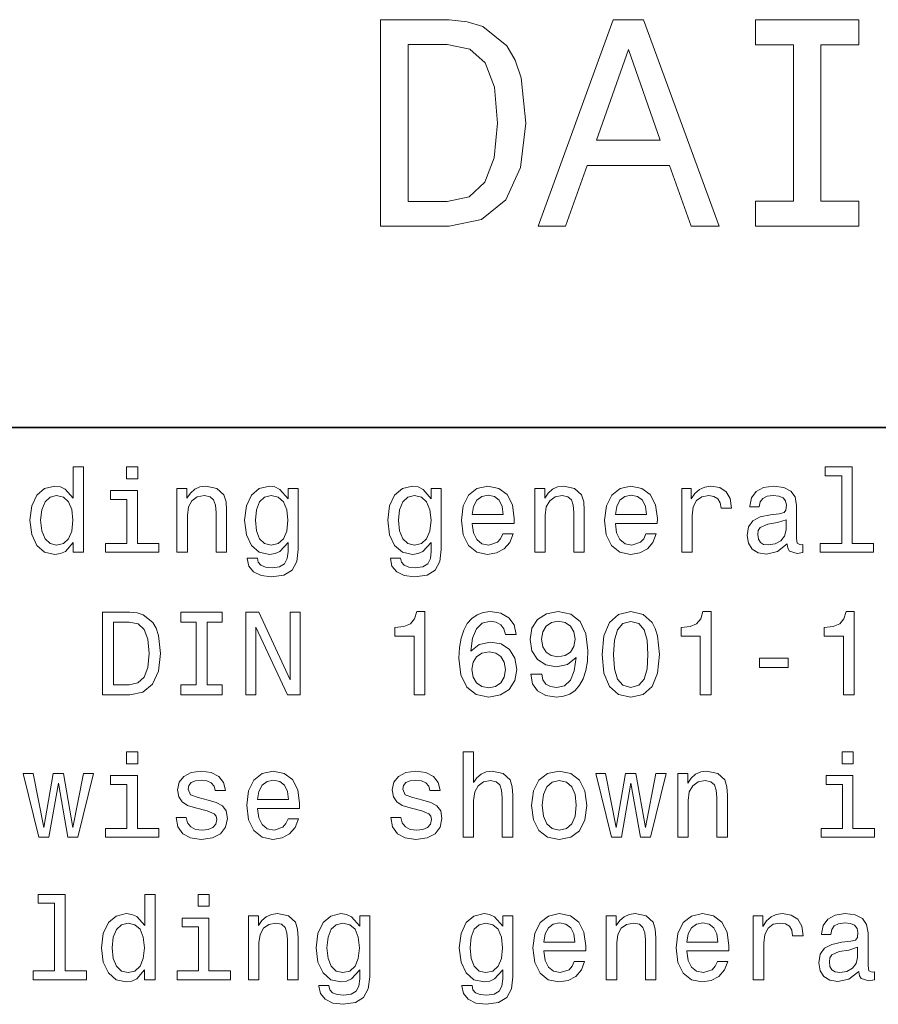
# Model space of a CAD drawing. Extents: x 0 to 420, y 0 to 297.
# Tile 7 of 18: x 242 to 263, y 31 to 55. Entities that reach past the tile are written whole.
import ezdxf

# ---------------------------------------------------------------- set-up
doc = ezdxf.new("R2010")
doc.units = 0

msp = doc.modelspace()

# ---------------------------------------------------------------- linework, layer by layer
at = {"color": 7, "lineweight": 35}
msp.add_line((220, 45), (410, 45), dxfattribs=at)
at = {"color": 7, "lineweight": 13}
for points in [[(252.161377, 54.881123), (250.497116, 54.881123), (250.497116, 49.881123), (252.161377, 49.881123), (252.946686, 50.039623), (253.530258, 50.522331), (253.890488, 51.307636), (254.020172, 52.381123), (253.904892, 53.476223), (253.760803, 53.908501), (253.559082, 54.254322), (252.97551, 54.722622), (252.593658, 54.837894)], [(254.315567, 49.881123), (254.978394, 49.881123), (255.504318, 51.350864), (257.5, 51.350864), (258.02594, 49.881123), (258.703156, 49.881123), (256.873199, 54.888329), (256.138336, 54.888329)], [(260.511536, 50.486309), (259.589325, 50.486309), (259.589325, 49.881123), (262.096558, 49.881123), (262.096558, 50.486309), (261.174347, 50.486309), (261.174347, 54.275936), (262.096558, 54.275936), (262.096558, 54.881123), (259.589325, 54.881123), (259.589325, 54.275936), (260.511536, 54.275936)], [(252.110947, 54.283138), (252.658508, 54.175072), (253.033142, 53.843658), (253.256485, 53.25288), (253.328537, 52.381123), (253.249283, 51.538181), (253.02594, 50.947407), (252.644089, 50.594379), (252.110947, 50.479107), (251.167145, 50.479107), (251.167145, 54.283138)], [(255.734863, 51.963257), (256.505768, 54.167866), (257.276672, 51.963257)], [(243.040344, 42.213978), (243.040344, 41.974785), (243.293945, 41.974785), (243.293945, 44.043949), (243.043228, 44.043949), (243.043228, 43.286022), (242.850143, 43.505043), (242.731995, 43.556919), (242.596542, 43.577091), (242.351593, 43.519455), (242.161377, 43.35807), (242.03746, 43.098705), (241.994232, 42.75), (242.03746, 42.401299), (242.161377, 42.13905), (242.351593, 41.974785), (242.596542, 41.920029), (242.731995, 41.940205), (242.853027, 41.992077)], [(244.608063, 44.043949), (244.340057, 44.043949), (244.340057, 43.755764), (244.608063, 43.755764)], [(261.677246, 43.830692), (261.677246, 42.188042), (261.15564, 42.188042), (261.15564, 41.974785), (262.449585, 41.974785), (262.449585, 42.188042), (261.930847, 42.188042), (261.930847, 44.043949), (261.279541, 44.043949), (261.279541, 43.830692)], [(244.599426, 42.188042), (244.599426, 43.470463), (243.94812, 43.470463), (243.94812, 43.254322), (244.345825, 43.254322), (244.345825, 42.188042), (243.827087, 42.188042), (243.827087, 41.974785), (245.123917, 41.974785), (245.123917, 42.188042)], [(245.559082, 41.974785), (245.812683, 41.974785), (245.812683, 42.868156), (245.838623, 43.072769), (245.922195, 43.222622), (246.05188, 43.314842), (246.224792, 43.349426), (246.363113, 43.320606), (246.44957, 43.242798), (246.492798, 43.113113), (246.507202, 42.940201), (246.507202, 41.974785), (246.760803, 41.974785), (246.760803, 42.992077), (246.749283, 43.196686), (246.697403, 43.366714), (246.527374, 43.522335), (246.262253, 43.577091), (246.11528, 43.556919), (245.991364, 43.502163), (245.884735, 43.409943), (245.801147, 43.286022), (245.801147, 43.522335), (245.559082, 43.522335)], [(248.498566, 42.043949), (248.498566, 43.522335), (248.256485, 43.522335), (248.256485, 43.271614), (248.057632, 43.499279), (247.9366, 43.556919), (247.801147, 43.577091), (247.556198, 43.519455), (247.365997, 43.35807), (247.242081, 43.098705), (247.198853, 42.75), (247.242081, 42.398415), (247.365997, 42.13905), (247.556198, 41.974785), (247.801147, 41.920029), (247.939484, 41.940205), (248.054749, 41.992077), (248.256485, 42.211098), (248.256485, 41.992077), (248.233429, 41.819164), (248.170029, 41.695248), (248.048996, 41.623199), (247.867432, 41.597263), (247.708939, 41.614555), (247.596542, 41.657784), (247.530258, 41.732712), (247.510086, 41.833576), (247.265137, 41.833576), (247.265137, 41.822048), (247.302597, 41.637608), (247.417877, 41.499279), (247.60231, 41.409943), (247.853027, 41.378242), (248.15274, 41.421471), (248.351593, 41.542507), (248.463974, 41.752884)], [(251.968307, 42.043949), (251.968307, 43.522335), (251.726227, 43.522335), (251.726227, 43.271614), (251.527374, 43.499279), (251.406342, 43.556919), (251.270889, 43.577091), (251.02594, 43.519455), (250.835739, 43.35807), (250.711823, 43.098705), (250.668594, 42.75), (250.711823, 42.398415), (250.835739, 42.13905), (251.02594, 41.974785), (251.270889, 41.920029), (251.409225, 41.940205), (251.524506, 41.992077), (251.726227, 42.211098), (251.726227, 41.992077), (251.703171, 41.819164), (251.639771, 41.695248), (251.518738, 41.623199), (251.337173, 41.597263), (251.17868, 41.614555), (251.066284, 41.657784), (251, 41.732712), (250.979828, 41.833576), (250.734879, 41.833576), (250.734879, 41.822048), (250.772339, 41.637608), (250.887604, 41.499279), (251.072052, 41.409943), (251.322769, 41.378242), (251.622482, 41.421471), (251.82132, 41.542507), (251.933716, 41.752884)], [(252.720459, 42.675072), (253.734879, 42.675072), (253.737762, 42.793228), (253.69165, 43.124641), (253.56485, 43.372478), (253.363113, 43.522335), (253.095108, 43.577091), (252.832855, 43.519455), (252.631134, 43.35807), (252.50145, 43.095821), (252.455338, 42.75), (252.498566, 42.395535), (252.62825, 42.136169), (252.827087, 41.974785), (253.086456, 41.920029), (253.311249, 41.957493), (253.495682, 42.055477), (253.631134, 42.211098), (253.708939, 42.418591), (253.458221, 42.418591), (253.406342, 42.303314), (253.331421, 42.216858), (253.118164, 42.147694), (252.953888, 42.179398), (252.829971, 42.280262), (252.749283, 42.444527), (252.720459, 42.666428)], [(254.233429, 41.974785), (254.48703, 41.974785), (254.48703, 42.868156), (254.51297, 43.072769), (254.596542, 43.222622), (254.726227, 43.314842), (254.899139, 43.349426), (255.037476, 43.320606), (255.123932, 43.242798), (255.167145, 43.113113), (255.181564, 42.940201), (255.181564, 41.974785), (255.435165, 41.974785), (255.435165, 42.992077), (255.42363, 43.196686), (255.371765, 43.366714), (255.201736, 43.522335), (254.9366, 43.577091), (254.789627, 43.556919), (254.66571, 43.502163), (254.559082, 43.409943), (254.47551, 43.286022), (254.47551, 43.522335), (254.233429, 43.522335)], [(256.190216, 42.675072), (257.20462, 42.675072), (257.207489, 42.793228), (257.161377, 43.124641), (257.034576, 43.372478), (256.832855, 43.522335), (256.56485, 43.577091), (256.302612, 43.519455), (256.100861, 43.35807), (255.971191, 43.095821), (255.925079, 42.75), (255.968307, 42.395535), (256.097992, 42.136169), (256.296844, 41.974785), (256.556213, 41.920029), (256.780975, 41.957493), (256.965424, 42.055477), (257.100861, 42.211098), (257.17868, 42.418591), (256.927948, 42.418591), (256.876099, 42.303314), (256.801147, 42.216858), (256.587891, 42.147694), (256.423645, 42.179398), (256.299713, 42.280262), (256.219025, 42.444527), (256.190216, 42.666428)], [(257.798279, 41.974785), (258.05188, 41.974785), (258.05188, 42.859512), (258.07782, 43.072769), (258.15564, 43.225506), (258.28241, 43.317726), (258.452454, 43.349426), (258.579254, 43.32925), (258.674347, 43.271614), (258.731995, 43.173634), (258.752167, 43.041069), (259.008667, 43.041069), (258.97406, 43.274498), (258.878967, 43.441643), (258.720459, 43.542507), (258.504333, 43.577091), (258.357361, 43.554035), (258.23056, 43.496399), (258.118164, 43.398415), (258.028809, 43.26585), (258.028809, 43.522335), (257.798279, 43.522335)], [(260.357361, 42.176514), (260.357361, 42.16787), (260.371765, 42.069885), (260.414978, 42.000721), (260.596558, 41.945965), (260.737762, 41.969021), (260.737762, 42.164986), (260.677246, 42.156342), (260.596558, 42.193806), (260.582153, 42.309078), (260.582153, 43.110233), (260.547546, 43.314842), (260.446686, 43.458935), (260.270905, 43.545391), (260.023071, 43.577091), (259.780975, 43.542507), (259.602295, 43.444527), (259.489929, 43.291786), (259.452454, 43.090057), (259.452454, 43.072769), (259.680115, 43.072769), (259.700287, 43.193806), (259.763702, 43.280262), (259.867432, 43.332134), (260.014404, 43.352306), (260.15564, 43.337898), (260.2565, 43.29467), (260.317017, 43.219742), (260.337189, 43.115993), (260.325653, 42.994957), (260.279541, 42.934441), (260.164276, 42.905621), (259.94812, 42.882565), (259.700287, 42.830692), (259.524506, 42.738472), (259.420746, 42.594383), (259.389038, 42.381126), (259.417877, 42.190922), (259.507202, 42.049713), (259.651306, 41.960377), (259.850159, 41.928677), (260.118164, 41.989193)], [(242.639771, 43.349426), (242.806915, 43.309078), (242.933716, 43.196686), (243.008636, 43.009369), (243.03746, 42.75), (243.008636, 42.487755), (242.933716, 42.300434), (242.806915, 42.185158), (242.639771, 42.147694), (242.481262, 42.185158), (242.360229, 42.300434), (242.279541, 42.490635), (242.253601, 42.75), (242.279541, 43.006485), (242.360229, 43.193806), (242.481262, 43.309078)], [(247.46109, 42.75), (247.48703, 43.006485), (247.56485, 43.196686), (247.685883, 43.309078), (247.84726, 43.349426), (248.017288, 43.309078), (248.144089, 43.196686), (248.221909, 43.006485), (248.250717, 42.75), (248.221909, 42.487755), (248.144089, 42.300434), (248.017288, 42.185158), (247.84726, 42.147694), (247.685883, 42.185158), (247.56485, 42.300434), (247.48703, 42.490635)], [(250.930832, 42.75), (250.956772, 43.006485), (251.034576, 43.196686), (251.155624, 43.309078), (251.317001, 43.349426), (251.48703, 43.309078), (251.613831, 43.196686), (251.69165, 43.006485), (251.720459, 42.75), (251.69165, 42.487755), (251.613831, 42.300434), (251.48703, 42.185158), (251.317001, 42.147694), (251.155624, 42.185158), (251.034576, 42.300434), (250.956772, 42.490635)], [(252.720459, 42.888329), (252.752167, 43.087177), (252.829971, 43.23415), (252.948135, 43.323486), (253.103745, 43.355186), (253.256485, 43.323486), (253.374634, 43.23415), (253.446686, 43.087177), (253.472626, 42.888329)], [(256.190216, 42.888329), (256.221893, 43.087177), (256.299713, 43.23415), (256.417877, 43.323486), (256.573486, 43.355186), (256.726227, 43.323486), (256.844391, 43.23415), (256.916443, 43.087177), (256.942383, 42.888329)], [(260.328552, 42.516571), (260.293945, 42.366714), (260.201721, 42.251442), (260.063416, 42.176514), (259.893372, 42.150578), (259.783875, 42.164986), (259.706055, 42.211098), (259.657074, 42.291786), (259.64267, 42.404179), (259.654175, 42.505043), (259.700287, 42.577091), (259.884735, 42.657784), (260.118164, 42.692364), (260.328552, 42.761528)], [(244.417862, 40.519455), (243.752167, 40.519455), (243.752167, 38.519455), (244.417862, 38.519455), (244.731995, 38.582855), (244.965424, 38.77594), (245.109512, 39.090061), (245.161377, 39.519455), (245.11528, 39.957497), (245.057632, 40.130405), (244.976944, 40.268734), (244.743515, 40.456055), (244.590775, 40.502163)], [(246.023056, 38.761528), (245.654175, 38.761528), (245.654175, 38.519455), (246.657059, 38.519455), (246.657059, 38.761528), (246.288177, 38.761528), (246.288177, 40.277382), (246.657059, 40.277382), (246.657059, 40.519455), (245.654175, 40.519455), (245.654175, 40.277382), (246.023056, 40.277382)], [(247.233429, 38.519455), (247.472626, 38.519455), (247.472626, 40.159225), (248.239197, 38.519455), (248.547546, 38.519455), (248.547546, 40.519455), (248.305481, 40.519455), (248.305481, 38.879684), (247.547546, 40.519455), (247.233429, 40.519455)], [(251.308365, 38.519455), (251.570602, 38.519455), (251.570602, 40.533863), (251.374634, 40.533863), (251.322769, 40.35807), (251.219025, 40.239918), (251.060516, 40.170753), (250.841507, 40.147697), (250.841507, 39.943085), (251.308365, 39.943085)], [(253.786743, 39.980549), (253.731995, 40.213978), (253.605194, 40.38689), (253.409225, 40.496399), (253.155624, 40.533863), (252.985596, 40.513691), (252.838623, 40.458935), (252.708939, 40.369598), (252.599426, 40.242798), (252.51297, 40.084297), (252.44957, 39.891212), (252.409225, 39.663548), (252.397705, 39.407063), (252.443802, 38.997841), (252.585022, 38.701012), (252.812683, 38.522335), (253.123932, 38.461819), (253.403458, 38.513691), (253.616714, 38.649139), (253.755051, 38.862396), (253.804047, 39.133289), (253.755051, 39.407063), (253.622482, 39.617439), (253.417877, 39.750004), (253.164276, 39.796112), (252.890488, 39.738476), (252.685883, 39.574211), (252.729111, 39.891212), (252.821335, 40.118877), (252.96254, 40.254326), (253.158508, 40.300434), (253.302597, 40.277382), (253.412109, 40.216862), (253.484161, 40.115997), (253.521622, 39.980549)], [(254.138336, 39.015133), (254.181564, 38.787468), (254.305481, 38.611675), (254.50145, 38.502163), (254.760803, 38.461819), (254.930847, 38.481991), (255.083572, 38.533863), (255.213257, 38.623199), (255.322769, 38.750004), (255.409225, 38.908504), (255.472626, 39.104469), (255.510086, 39.329254), (255.524506, 39.588619), (255.47551, 39.994961), (255.33429, 40.29179), (255.109512, 40.470463), (254.801147, 40.533863), (254.518738, 40.481991), (254.305481, 40.343662), (254.167145, 40.130405), (254.121033, 39.862396), (254.167145, 39.585739), (254.302597, 39.375362), (254.504333, 39.242798), (254.760803, 39.19957), (255.031708, 39.254326), (255.236313, 39.421471), (255.190201, 39.101589), (255.097992, 38.87392), (254.956772, 38.738476), (254.763687, 38.695248), (254.613831, 38.71542), (254.504333, 38.77882), (254.432281, 38.879684), (254.403458, 39.015133)], [(255.870316, 39.496399), (255.913544, 39.043949), (256.049011, 38.721184), (256.265137, 38.525219), (256.56485, 38.461819), (256.861664, 38.525219), (257.07782, 38.721184), (257.210388, 39.043949), (257.2565, 39.496399), (257.210388, 39.945969), (257.15564, 40.124641), (257.07782, 40.271618), (256.861664, 40.467583), (256.56485, 40.533863), (256.265137, 40.467583), (256.049011, 40.268734), (255.913544, 39.945969)], [(258.247833, 38.519455), (258.510101, 38.519455), (258.510101, 40.533863), (258.314117, 40.533863), (258.262268, 40.35807), (258.158508, 40.239918), (258, 40.170753), (257.780975, 40.147697), (257.780975, 39.943085), (258.247833, 39.943085)], [(261.71759, 38.519455), (261.979828, 38.519455), (261.979828, 40.533863), (261.783875, 40.533863), (261.731995, 40.35807), (261.628235, 40.239918), (261.469757, 40.170753), (261.250732, 40.147697), (261.250732, 39.943085), (261.71759, 39.943085)], [(244.39769, 40.280262), (244.616714, 40.237034), (244.766571, 40.104469), (244.855911, 39.868156), (244.88472, 39.519455), (244.853027, 39.182278), (244.763687, 38.945969), (244.610947, 38.804756), (244.39769, 38.758648), (244.020172, 38.758648), (244.020172, 40.280262)], [(254.400574, 39.865276), (254.429398, 40.043949), (254.510086, 40.185162), (254.636887, 40.274498), (254.801147, 40.306198), (254.971191, 40.274498), (255.100861, 40.185162), (255.181564, 40.046833), (255.213257, 39.868156), (255.181564, 39.686604), (255.100861, 39.551155), (254.968307, 39.467583), (254.792511, 39.438763), (254.634003, 39.467583), (254.510086, 39.551155), (254.429398, 39.68372)], [(256.146973, 39.496399), (256.170044, 39.845104), (256.242065, 40.095825), (256.371765, 40.242798), (256.56485, 40.29467), (256.755035, 40.242798), (256.884735, 40.095825), (256.956787, 39.845104), (256.979828, 39.496399), (256.956787, 39.144814), (256.884735, 38.894096), (256.755035, 38.74712), (256.56485, 38.698128), (256.371765, 38.74712), (256.242065, 38.894096), (256.170044, 39.144814)], [(253.524506, 39.130405), (253.492798, 38.948849), (253.412109, 38.81052), (253.282425, 38.718304), (253.121033, 38.689484), (252.951019, 38.718304), (252.821335, 38.80764), (252.737762, 38.945969), (252.711823, 39.127525), (252.740631, 39.306198), (252.821335, 39.441647), (252.953888, 39.528099), (253.132568, 39.559799), (253.288193, 39.528099), (253.412109, 39.444527), (253.492798, 39.309082)], [(259.685883, 39.179398), (260.383301, 39.179398), (260.383301, 39.407063), (259.685883, 39.407063)], [(244.608063, 37.133286), (244.340057, 37.133286), (244.340057, 36.8451), (244.608063, 36.8451)], [(252.498566, 35.064121), (252.752167, 35.064121), (252.752167, 35.957493), (252.778107, 36.162106), (252.861679, 36.311958), (252.991364, 36.404179), (253.164276, 36.438763), (253.302597, 36.409943), (253.389053, 36.332134), (253.432281, 36.20245), (253.446686, 36.029541), (253.446686, 35.064121), (253.700287, 35.064121), (253.700287, 36.081413), (253.688766, 36.286022), (253.636887, 36.456051), (253.466858, 36.611671), (253.201736, 36.666428), (253.057648, 36.646255), (252.933716, 36.591499), (252.829971, 36.505043), (252.752167, 36.386887), (252.752167, 37.133286), (252.498566, 37.133286)], [(261.956787, 37.133286), (261.688782, 37.133286), (261.688782, 36.8451), (261.956787, 36.8451)], [(242.455338, 35.064121), (242.685883, 36.378242), (242.916428, 35.064121), (243.158508, 35.064121), (243.53891, 36.611671), (243.293945, 36.611671), (243.03746, 35.29755), (242.809799, 36.611671), (242.559082, 36.611671), (242.331406, 35.29755), (242.074921, 36.611671), (241.832855, 36.611671), (242.213257, 35.064121)], [(244.599426, 35.277378), (244.599426, 36.559799), (243.94812, 36.559799), (243.94812, 36.343658), (244.345825, 36.343658), (244.345825, 35.277378), (243.827087, 35.277378), (243.827087, 35.064121), (245.123917, 35.064121), (245.123917, 35.277378)], [(246.317001, 35.966137), (246.072052, 36.023777), (245.890488, 36.090057), (245.829971, 36.225506), (245.84726, 36.320606), (245.907776, 36.389771), (246.005768, 36.432999), (246.146973, 36.450287), (246.282425, 36.432999), (246.389053, 36.381123), (246.458221, 36.303314), (246.48703, 36.19957), (246.734863, 36.19957), (246.734863, 36.20533), (246.69165, 36.392651), (246.573486, 36.539627), (246.389053, 36.631844), (246.146973, 36.666428), (245.902023, 36.631844), (245.723343, 36.536743), (245.610947, 36.395535), (245.57637, 36.216858), (245.60231, 36.043949), (245.682999, 35.922913), (245.815567, 35.836456), (246.008652, 35.775936), (246.291061, 35.706772), (246.463974, 35.634727), (246.510086, 35.577091), (246.527374, 35.490635), (246.501434, 35.384007), (246.432281, 35.303314), (246.319885, 35.251442), (246.170029, 35.23415), (246.011536, 35.251442), (245.896255, 35.311958), (245.818451, 35.409943), (245.786743, 35.545391), (245.541794, 35.545391), (245.582138, 35.314842), (245.700287, 35.147694), (245.887604, 35.046829), (246.146973, 35.009365), (246.417862, 35.046829), (246.616714, 35.147694), (246.737747, 35.309078), (246.780975, 35.519451), (246.749283, 35.701008), (246.659943, 35.824928), (246.51297, 35.905621)], [(247.515854, 35.764408), (248.530258, 35.764408), (248.533142, 35.882565), (248.48703, 36.213978), (248.360229, 36.461815), (248.158508, 36.611671), (247.890488, 36.666428), (247.628235, 36.608791), (247.426514, 36.447407), (247.296829, 36.185158), (247.250717, 35.839336), (247.293945, 35.484871), (247.42363, 35.225506), (247.622482, 35.064121), (247.881851, 35.009365), (248.106628, 35.046829), (248.291061, 35.144814), (248.426514, 35.300434), (248.504318, 35.507927), (248.253601, 35.507927), (248.201736, 35.392651), (248.126801, 35.306194), (247.913544, 35.23703), (247.749283, 35.268734), (247.625366, 35.369598), (247.544678, 35.533863), (247.515854, 35.755764)], [(251.521622, 35.966137), (251.276657, 36.023777), (251.095108, 36.090057), (251.034576, 36.225506), (251.05188, 36.320606), (251.112396, 36.389771), (251.210373, 36.432999), (251.351593, 36.450287), (251.48703, 36.432999), (251.593658, 36.381123), (251.662827, 36.303314), (251.69165, 36.19957), (251.939484, 36.19957), (251.939484, 36.20533), (251.896255, 36.392651), (251.778107, 36.539627), (251.593658, 36.631844), (251.351593, 36.666428), (251.106628, 36.631844), (250.927948, 36.536743), (250.815567, 36.395535), (250.780975, 36.216858), (250.806915, 36.043949), (250.887604, 35.922913), (251.020172, 35.836456), (251.213257, 35.775936), (251.495682, 35.706772), (251.668594, 35.634727), (251.714706, 35.577091), (251.731995, 35.490635), (251.706055, 35.384007), (251.636887, 35.303314), (251.524506, 35.251442), (251.374634, 35.23415), (251.216141, 35.251442), (251.100861, 35.311958), (251.023056, 35.409943), (250.991364, 35.545391), (250.746399, 35.545391), (250.786743, 35.314842), (250.904907, 35.147694), (251.092224, 35.046829), (251.351593, 35.009365), (251.622482, 35.046829), (251.82132, 35.147694), (251.942368, 35.309078), (251.985596, 35.519451), (251.953888, 35.701008), (251.864563, 35.824928), (251.717575, 35.905621)], [(254.158508, 35.836456), (254.20462, 35.484871), (254.337189, 35.225506), (254.547546, 35.064121), (254.829971, 35.009365), (255.109512, 35.064121), (255.319885, 35.222622), (255.452454, 35.481987), (255.50145, 35.836456), (255.452454, 36.188042), (255.319885, 36.450287), (255.109512, 36.608791), (254.829971, 36.666428), (254.547546, 36.608791), (254.337189, 36.447407), (254.20462, 36.188042)], [(256.33429, 35.064121), (256.56485, 36.378242), (256.79541, 35.064121), (257.037476, 35.064121), (257.417877, 36.611671), (257.172913, 36.611671), (256.916443, 35.29755), (256.688782, 36.611671), (256.438049, 36.611671), (256.210388, 35.29755), (255.953888, 36.611671), (255.711823, 36.611671), (256.092224, 35.064121)], [(257.703186, 35.064121), (257.956787, 35.064121), (257.956787, 35.957493), (257.982727, 36.162106), (258.066284, 36.311958), (258.195984, 36.404179), (258.368896, 36.438763), (258.507202, 36.409943), (258.593658, 36.332134), (258.636902, 36.20245), (258.651306, 36.029541), (258.651306, 35.064121), (258.904907, 35.064121), (258.904907, 36.081413), (258.893372, 36.286022), (258.841492, 36.456051), (258.671478, 36.611671), (258.406342, 36.666428), (258.259369, 36.646255), (258.135437, 36.591499), (258.028809, 36.499279), (257.945251, 36.375359), (257.945251, 36.611671), (257.703186, 36.611671)], [(261.94812, 35.277378), (261.94812, 36.559799), (261.296844, 36.559799), (261.296844, 36.343658), (261.694519, 36.343658), (261.694519, 35.277378), (261.175812, 35.277378), (261.175812, 35.064121), (262.472626, 35.064121), (262.472626, 35.277378)], [(247.515854, 35.977665), (247.547546, 36.176514), (247.625366, 36.323486), (247.743515, 36.412823), (247.899139, 36.444523), (248.05188, 36.412823), (248.170029, 36.323486), (248.242081, 36.176514), (248.268005, 35.977665)], [(254.417877, 35.839336), (254.443817, 36.098701), (254.524506, 36.286022), (254.654175, 36.401299), (254.829971, 36.441643), (255.002884, 36.401299), (255.132568, 36.288906), (255.213257, 36.098701), (255.242081, 35.839336), (255.213257, 35.577091), (255.132568, 35.386887), (255.002884, 35.271614), (254.829971, 35.23415), (254.654175, 35.271614), (254.524506, 35.386887), (254.443817, 35.577091)], [(242.593658, 33.464699), (242.593658, 31.822048), (242.072052, 31.822048), (242.072052, 31.608791), (243.365997, 31.608791), (243.365997, 31.822048), (242.84726, 31.822048), (242.84726, 33.677956), (242.195969, 33.677956), (242.195969, 33.464699)], [(244.775223, 31.847984), (244.775223, 31.608791), (245.028824, 31.608791), (245.028824, 33.677956), (244.778091, 33.677956), (244.778091, 32.920029), (244.585022, 33.13905), (244.466858, 33.190926), (244.331406, 33.211098), (244.086456, 33.153461), (243.896255, 32.992077), (243.772339, 32.732712), (243.729111, 32.384007), (243.772339, 32.035305), (243.896255, 31.773056), (244.086456, 31.608791), (244.331406, 31.554037), (244.466858, 31.574209), (244.587891, 31.626081)], [(246.342941, 33.677956), (246.074921, 33.677956), (246.074921, 33.389771), (246.342941, 33.389771)], [(247.293945, 31.608791), (247.547546, 31.608791), (247.547546, 32.502163), (247.573486, 32.706776), (247.657059, 32.856628), (247.786743, 32.948849), (247.959656, 32.983433), (248.097992, 32.954613), (248.184433, 32.876804), (248.227661, 32.74712), (248.242081, 32.574211), (248.242081, 31.608791), (248.495682, 31.608791), (248.495682, 32.626083), (248.484146, 32.830692), (248.432281, 33.000721), (248.262253, 33.156342), (247.997116, 33.211098), (247.850143, 33.190926), (247.726227, 33.136169), (247.619598, 33.043949), (247.536026, 32.920029), (247.536026, 33.156342), (247.293945, 33.156342)], [(250.233429, 31.677956), (250.233429, 33.156342), (249.991364, 33.156342), (249.991364, 32.905621), (249.792511, 33.133286), (249.671478, 33.190926), (249.536026, 33.211098), (249.291077, 33.153461), (249.100861, 32.992077), (248.976944, 32.732712), (248.933716, 32.384007), (248.976944, 32.032421), (249.100861, 31.773056), (249.291077, 31.608791), (249.536026, 31.554037), (249.674347, 31.574209), (249.789627, 31.626081), (249.991364, 31.845102), (249.991364, 31.626081), (249.968307, 31.453173), (249.904907, 31.329252), (249.783859, 31.257206), (249.60231, 31.23127), (249.443802, 31.24856), (249.331421, 31.291788), (249.265137, 31.366716), (249.244965, 31.467581), (249, 31.467581), (249, 31.456053), (249.03746, 31.271616), (249.15274, 31.133287), (249.337173, 31.043949), (249.587891, 31.012249), (249.887604, 31.055477), (250.086456, 31.176516), (250.198853, 31.386889)], [(253.703171, 31.677956), (253.703171, 33.156342), (253.46109, 33.156342), (253.46109, 32.905621), (253.262253, 33.133286), (253.141205, 33.190926), (253.005768, 33.211098), (252.760803, 33.153461), (252.570602, 32.992077), (252.446686, 32.732712), (252.403458, 32.384007), (252.446686, 32.032421), (252.570602, 31.773056), (252.760803, 31.608791), (253.005768, 31.554037), (253.144104, 31.574209), (253.259369, 31.626081), (253.46109, 31.845102), (253.46109, 31.626081), (253.438049, 31.453173), (253.374634, 31.329252), (253.253601, 31.257206), (253.072052, 31.23127), (252.913544, 31.24856), (252.801147, 31.291788), (252.734879, 31.366716), (252.714706, 31.467581), (252.469742, 31.467581), (252.469742, 31.456053), (252.507202, 31.271616), (252.622482, 31.133287), (252.806915, 31.043949), (253.057648, 31.012249), (253.357361, 31.055477), (253.556198, 31.176516), (253.668594, 31.386889)], [(254.455338, 32.309078), (255.469742, 32.309078), (255.472626, 32.427235), (255.426514, 32.758648), (255.299713, 33.006485), (255.097992, 33.156342), (254.829971, 33.211098), (254.567719, 33.153461), (254.365997, 32.992077), (254.236313, 32.729828), (254.190201, 32.384007), (254.233429, 32.029541), (254.363113, 31.770174), (254.561966, 31.608791), (254.821335, 31.554037), (255.046112, 31.591501), (255.23056, 31.689484), (255.365997, 31.845102), (255.443817, 32.052597), (255.193085, 32.052597), (255.141205, 31.937321), (255.066284, 31.850866), (254.853027, 31.781702), (254.688766, 31.813402), (254.56485, 31.914267), (254.484161, 32.078533), (254.455338, 32.300434)], [(255.968307, 31.608791), (256.221893, 31.608791), (256.221893, 32.502163), (256.247833, 32.706776), (256.331421, 32.856628), (256.46109, 32.948849), (256.634003, 32.983433), (256.772339, 32.954613), (256.858795, 32.876804), (256.902039, 32.74712), (256.916443, 32.574211), (256.916443, 31.608791), (257.170044, 31.608791), (257.170044, 32.626083), (257.158508, 32.830692), (257.106628, 33.000721), (256.936615, 33.156342), (256.671478, 33.211098), (256.524506, 33.190926), (256.400574, 33.136169), (256.293945, 33.043949), (256.210388, 32.920029), (256.210388, 33.156342), (255.968307, 33.156342)], [(257.925079, 32.309078), (258.939484, 32.309078), (258.942383, 32.427235), (258.896271, 32.758648), (258.76947, 33.006485), (258.567719, 33.156342), (258.299713, 33.211098), (258.037476, 33.153461), (257.835754, 32.992077), (257.706055, 32.729828), (257.659943, 32.384007), (257.703186, 32.029541), (257.832855, 31.770174), (258.031708, 31.608791), (258.291077, 31.554037), (258.515869, 31.591501), (258.700287, 31.689484), (258.835754, 31.845102), (258.913544, 32.052597), (258.662842, 32.052597), (258.610962, 31.937321), (258.536011, 31.850866), (258.322784, 31.781702), (258.158508, 31.813402), (258.034576, 31.914267), (257.953888, 32.078533), (257.925079, 32.300434)], [(259.533142, 31.608791), (259.786743, 31.608791), (259.786743, 32.493519), (259.812683, 32.706776), (259.890503, 32.859512), (260.017303, 32.951733), (260.187317, 32.983433), (260.314117, 32.963257), (260.409241, 32.905621), (260.466858, 32.80764), (260.48703, 32.675076), (260.74353, 32.675076), (260.708923, 32.908504), (260.613831, 33.075649), (260.455322, 33.176514), (260.239197, 33.211098), (260.092224, 33.188042), (259.965424, 33.130405), (259.853027, 33.032421), (259.763702, 32.899857), (259.763702, 33.156342), (259.533142, 33.156342)], [(262.092224, 31.81052), (262.092224, 31.801874), (262.106628, 31.703892), (262.149872, 31.634727), (262.331421, 31.579973), (262.472626, 31.603027), (262.472626, 31.798992), (262.412109, 31.790348), (262.331421, 31.827812), (262.317017, 31.943085), (262.317017, 32.74424), (262.28241, 32.948849), (262.181549, 33.092941), (262.005768, 33.179398), (261.757935, 33.211098), (261.515869, 33.176514), (261.337189, 33.078533), (261.224792, 32.925793), (261.187317, 32.724064), (261.187317, 32.706776), (261.414978, 32.706776), (261.435181, 32.827812), (261.498566, 32.914268), (261.602295, 32.966141), (261.749298, 32.986313), (261.890503, 32.971905), (261.991364, 32.928677), (262.05188, 32.853748), (262.072052, 32.75), (262.060516, 32.628963), (262.014404, 32.568447), (261.899139, 32.539627), (261.683014, 32.516571), (261.435181, 32.464699), (261.259369, 32.372478), (261.15564, 32.22839), (261.123932, 32.015133), (261.15274, 31.82493), (261.242065, 31.68372), (261.386169, 31.594381), (261.585022, 31.562681), (261.853027, 31.623201)], [(244.374634, 32.983433), (244.541779, 32.943085), (244.668594, 32.830692), (244.743515, 32.643372), (244.772339, 32.384007), (244.743515, 32.121761), (244.668594, 31.934441), (244.541779, 31.819166), (244.374634, 31.781702), (244.216141, 31.819166), (244.095093, 31.934441), (244.014404, 32.124641), (243.988464, 32.384007), (244.014404, 32.640491), (244.095093, 32.827812), (244.216141, 32.943085)], [(246.33429, 31.822048), (246.33429, 33.104469), (245.682999, 33.104469), (245.682999, 32.888329), (246.080688, 32.888329), (246.080688, 31.822048), (245.561966, 31.822048), (245.561966, 31.608791), (246.858795, 31.608791), (246.858795, 31.822048)], [(249.195969, 32.384007), (249.221909, 32.640491), (249.299713, 32.830692), (249.420746, 32.943085), (249.582138, 32.983433), (249.752167, 32.943085), (249.878967, 32.830692), (249.956772, 32.640491), (249.985596, 32.384007), (249.956772, 32.121761), (249.878967, 31.934441), (249.752167, 31.819166), (249.582138, 31.781702), (249.420746, 31.819166), (249.299713, 31.934441), (249.221909, 32.124641)], [(252.66571, 32.384007), (252.69165, 32.640491), (252.769455, 32.830692), (252.890488, 32.943085), (253.05188, 32.983433), (253.221909, 32.943085), (253.348709, 32.830692), (253.426514, 32.640491), (253.455338, 32.384007), (253.426514, 32.121761), (253.348709, 31.934441), (253.221909, 31.819166), (253.05188, 31.781702), (252.890488, 31.819166), (252.769455, 31.934441), (252.69165, 32.124641)], [(254.455338, 32.522335), (254.48703, 32.721184), (254.56485, 32.868156), (254.682999, 32.957493), (254.838623, 32.989193), (254.991364, 32.957493), (255.109512, 32.868156), (255.181564, 32.721184), (255.207489, 32.522335)], [(257.925079, 32.522335), (257.956787, 32.721184), (258.034576, 32.868156), (258.15274, 32.957493), (258.30835, 32.989193), (258.46109, 32.957493), (258.579254, 32.868156), (258.651306, 32.721184), (258.677246, 32.522335)], [(262.063416, 32.150578), (262.028809, 32.000721), (261.936615, 31.885448), (261.798279, 31.81052), (261.628235, 31.784584), (261.518738, 31.798992), (261.440918, 31.845102), (261.391937, 31.925795), (261.377533, 32.038185), (261.389038, 32.13905), (261.435181, 32.211098), (261.619598, 32.29179), (261.853027, 32.32637), (262.063416, 32.395535)]]:
    msp.add_lwpolyline(points, close=True, dxfattribs=at)

doc.saveas('drawing.dxf')
